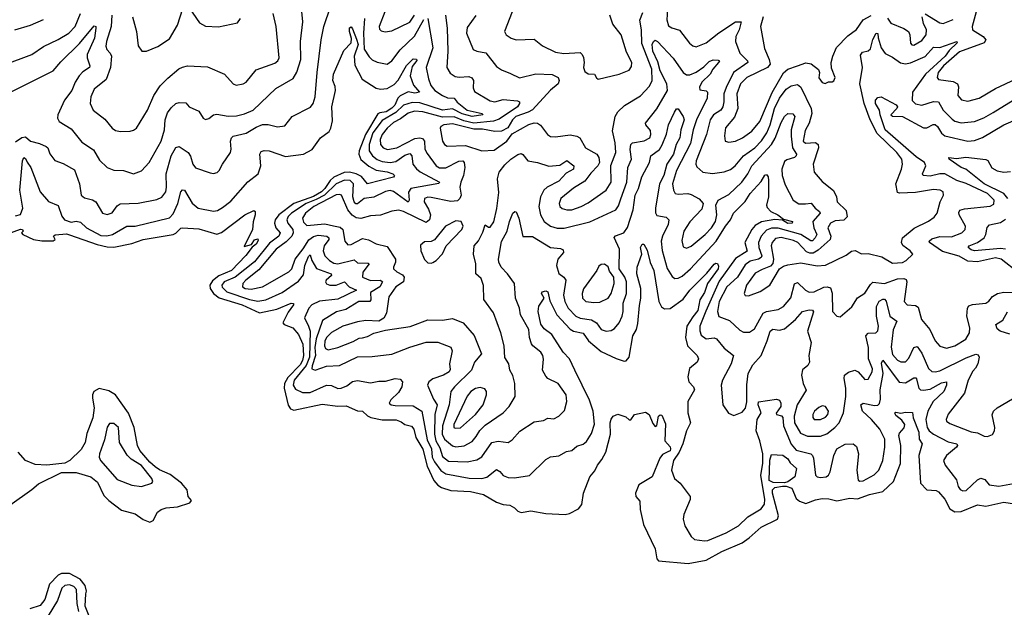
# Model space of a CAD drawing. Extents: x 1443846 to 1577407, y 839182 to 927291.
# Tile 84 of 256: x 1496430 to 1502448, y 857897 to 861487. Entities that reach past the tile are written whole.
import ezdxf

# ---------------------------------------------------------------- set-up
doc = ezdxf.new("R2010")
doc.units = 0

msp = doc.modelspace()

# ---------------------------------------------------------------- linework, layer by layer
at = {"layer": '0CON20XD'}
for points in [[(1500391.7, 861585), (1500385.5, 861485.5), (1500395, 861450.5), (1500415, 861437.3), (1500462.9, 861422.9), (1500524.6, 861344.6), (1500545, 861327.8), (1500565, 861320.5), (1500625, 861345.5), (1500703.1, 861406.9), (1500805, 861473.6), (1500840, 861475), (1500826.8, 861425), (1500807.5, 861385), (1500804.1, 861355), (1500831.8, 861281.8), (1500877.8, 861235), (1500880.6, 861225), (1500793.1, 861165), (1500747.5, 861072.5), (1500733.3, 861035), (1500733.5, 860985), (1500726.7, 860955), (1500715, 860933.9), (1500671.6, 860905), (1500649.8, 860875), (1500628.6, 860785), (1500565.3, 860625), (1500563.1, 860605), (1500568.7, 860588.7), (1500605, 860556.4), (1500665, 860547.9), (1500735, 860557.5), (1500775, 860572.7), (1500804, 860595), (1500854.1, 860655), (1500922.6, 860705), (1500965, 860747.9), (1500997.2, 860795), (1501017.3, 860845), (1501044.5, 860945), (1501075, 861007.1), (1501115, 861063.1), (1501145, 861084), (1501185, 861090.9), (1501205, 861075.6), (1501266.7, 860945), (1501271.1, 860915), (1501255.2, 860854.8), (1501230.2, 860809.8), (1501219.7, 860745), (1501232.8, 860732.8), (1501295, 860736.9), (1501310, 860725), (1501313.1, 860705), (1501278.9, 860605), (1501286.9, 860555), (1501335, 860498.1), (1501403.6, 860443.6), (1501422.7, 860405), (1501427.1, 860375), (1501482, 860322), (1501487, 860283), (1501467.5, 860262.5), (1501415, 860258.5), (1501385, 860244.6), (1501369.5, 860215), (1501388.3, 860165), (1501384.1, 860145), (1501311, 860079), (1501279, 860061), (1501259.9, 860059.9), (1501238.7, 860068.7), (1501186.2, 860125), (1501158.9, 860138.9), (1501085, 860157), (1501050.2, 860149.8), (1501028.8, 860125), (1501023.4, 860105), (1501037.5, 860025), (1501033.2, 859996.8), (1501018.9, 859981.1), (1500968.9, 859961.1)], [(1496335, 861211.8), (1496505, 861274.6), (1496575.9, 861324.1), (1496665, 861365.4), (1496731.1, 861405), (1496768, 861445), (1496801.8, 861525)], [(1496381.6, 861048.4), (1496635, 861175.4), (1496680.8, 861229.2), (1496795, 861342.4), (1496885, 861450.6), (1496895, 861445.7), (1496895.8, 861435), (1496886.6, 861375), (1496842.1, 861275), (1496842, 861255), (1496858.7, 861205), (1496856.2, 861195), (1496815, 861168.9), (1496793.7, 861145), (1496769, 861105), (1496748.9, 861055), (1496703.4, 860995), (1496662.7, 860905), (1496661.8, 860885), (1496671.4, 860865), (1496745, 860820.6), (1496808.8, 860738.8), (1496881.3, 860691.3), (1496918.6, 860628.6), (1496965, 860584.3), (1497005, 860568.1), (1497065, 860565.8), (1497125, 860546.2), (1497175, 860564), (1497221.8, 860615), (1497295, 860744.3), (1497315.2, 860815), (1497318.5, 860875), (1497332.4, 860917.6), (1497355, 860949.2), (1497385, 860974.6), (1497405, 860981.2), (1497445, 860980), (1497466.2, 860955), (1497525, 860927.5), (1497551.2, 860885), (1497565, 860878), (1497585, 860884.2), (1497613.7, 860906.3), (1497635, 860910.9), (1497705, 860897.8), (1497755, 860900), (1497805, 860912.4), (1497856.3, 860933.7), (1497995, 861066.8), (1498101.7, 861128.3), (1498124.3, 861165.7), (1498148.4, 861245), (1498146.6, 861353.4), (1498160, 861475), (1498155, 861537.5)], [(1496405, 860740.8), (1496443, 860767), (1496465, 860772.4), (1496495, 860744.3), (1496550.6, 860730.6), (1496592.6, 860712.6), (1496600.9, 860705), (1496615, 860667.1), (1496645, 860627.5), (1496695, 860608.5), (1496765, 860570), (1496794.6, 860485), (1496804.7, 860414.7), (1496825, 860399.6), (1496875, 860387.1), (1496894.4, 860375), (1496936.2, 860305), (1496965, 860297.8), (1496995, 860306.9), (1497025, 860350.6), (1497045, 860362.9), (1497155, 860366.1), (1497267.8, 860387.8), (1497297.9, 860402.1), (1497322.5, 860435), (1497327.7, 860465), (1497324.2, 860545), (1497355.4, 860655), (1497385, 860705.8), (1497405, 860712.5), (1497459.2, 860675), (1497473.6, 860653.6), (1497487.8, 860605), (1497505, 860583.1), (1497595, 860550.6), (1497615, 860547.5), (1497636.8, 860553.2), (1497650, 860565), (1497669.2, 860605), (1497717.8, 860675), (1497722.8, 860697.2), (1497719.2, 860745), (1497725.3, 860764.7), (1497735.7, 860775), (1497815, 860794.7), (1497875, 860830.9), (1497915, 860846), (1497947.7, 860847.7), (1498005, 860831.9), (1498050.9, 860839.1), (1498095, 860895.7), (1498208, 860952), (1498223.1, 860975), (1498236.2, 861015), (1498248.4, 861165), (1498271.6, 861365), (1498289.6, 861445), (1498328.8, 861565)], [(1496993.9, 861515), (1496988.4, 861445), (1496959.8, 861355), (1496956, 861326), (1496961.9, 861305), (1496983.5, 861283.5), (1496990.6, 861265), (1496985.6, 861194.4), (1496957.7, 861122.3), (1496885, 861062.5), (1496865.5, 861015), (1496860, 860975), (1496878.6, 860935), (1496950.2, 860880.2), (1496994.3, 860825), (1497015, 860811.1), (1497045.5, 860804.5), (1497105, 860806.9), (1497125, 860811.4), (1497144, 860825), (1497210.4, 860935), (1497248.8, 861025), (1497287.7, 861082.3), (1497335, 861130.6), (1497403.2, 861186.8), (1497425, 861198.1), (1497455, 861204.4), (1497578.3, 861198.3), (1497682, 861155), (1497734.5, 861094.5), (1497752.3, 861087.7), (1497795, 861094.4), (1497815, 861105.6), (1497875, 861180.6), (1497989.1, 861220.9), (1498006.9, 861235), (1498015.4, 861254.6), (1497997.5, 861445), (1497978.2, 861525)], [(1497120, 861505), (1497143.3, 861415), (1497155, 861327.5), (1497175.9, 861295.9), (1497205, 861295.8), (1497275, 861324.4), (1497345, 861370.6), (1497395.3, 861454.7), (1497426.2, 861555)], [(1497465, 861560), (1497528.2, 861468.2), (1497565, 861448.1), (1497645.5, 861444.5), (1497761.2, 861468.8), (1497778.6, 861495)], [(1498661.8, 861535), (1498627.3, 861445), (1498630, 861430), (1498639.8, 861419.8), (1498663.8, 861413.8), (1498705, 861419.6), (1498815, 861472.6), (1498843.4, 861515)], [(1499218.1, 861511.9), (1499165, 861439.2), (1499160.8, 861405), (1499201.4, 861305), (1499224, 861294), (1499278.6, 861285), (1499345, 861201.9), (1499375, 861181.9), (1499429.2, 861159.2), (1499485, 861132.9), (1499585, 861156.7), (1499685, 861152.3), (1499720.9, 861135), (1499726.9, 861115), (1499720.8, 861095), (1499675, 861057.3), (1499563.7, 860936.3), (1499538.4, 860921.6), (1499462.8, 860895), (1499441.4, 860875), (1499413, 860827), (1499375, 860806.5), (1499335, 860804.2), (1499257.9, 860817.9), (1499205, 860818.9), (1499075, 860850.4), (1499021.9, 860845), (1499004.8, 860835.2), (1499000.3, 860825), (1499013.5, 860745), (1499025.7, 860725.7), (1499043.7, 860713.7), (1499155, 860719.5), (1499255, 860686.8), (1499330.6, 860689.4), (1499407.1, 860745), (1499440.4, 860789.6), (1499542.7, 860847.3), (1499575, 860857.1), (1499595, 860854.5), (1499612.7, 860842.7), (1499655, 860786.7), (1499675, 860774.2), (1499705, 860770.6), (1499795, 860784), (1499835, 860776.6), (1499854.5, 860765), (1499887.3, 860705), (1499956.7, 860665), (1499969.2, 860645), (1499972.9, 860615), (1499964.6, 860595), (1499920.1, 860549.9), (1499885, 860501.1), (1499815, 860458.4), (1499737.7, 860395), (1499726.4, 860365), (1499731.9, 860345), (1499745, 860333.6), (1499774.7, 860324.7), (1499805, 860325.9), (1499862.2, 860345), (1499905, 860368), (1500014.5, 860445), (1500045.8, 860495), (1500043.8, 860596.2), (1500072.8, 860675), (1500068.6, 860735), (1500052.7, 860807.3), (1500068.6, 860895), (1500086.7, 860923.3), (1500126.5, 860963.5), (1500225, 861022.2), (1500279.7, 861080.3), (1500295.2, 861114.8), (1500292.9, 861185), (1500232.8, 861342.8), (1500230.5, 861425), (1500220.9, 861485), (1500238.6, 861531.4)], [(1499032.4, 861515), (1499043.3, 861435), (1499046.9, 861295), (1499040.4, 861195), (1499060.5, 861160.5), (1499091.1, 861141.1), (1499116, 861136), (1499175, 861139.6), (1499192.8, 861132.8), (1499204.6, 861115), (1499201.4, 861071.4), (1499208.8, 861048.8), (1499305, 860991.2), (1499335, 860984.7), (1499385, 861000), (1499472.4, 860992.4), (1499484.4, 860985), (1499485.4, 860975), (1499473.1, 860955), (1499359.9, 860879.9)], [(1499440.6, 861535), (1499392.9, 861415), (1499402.5, 861395), (1499433.7, 861373.7), (1499465, 861364.4), (1499575, 861367.8), (1499625, 861327.8), (1499705, 861288.1), (1499755, 861280.4), (1499855, 861286.7), (1499867.8, 861275), (1499875.3, 861255.3), (1499880.9, 861225), (1499875.6, 861195), (1499885, 861170.8), (1499905, 861156.9), (1499943.3, 861155), (1499955, 861131.2), (1499965, 861124.3), (1500095, 861154), (1500155, 861178.6), (1500169.1, 861200.9), (1500172.2, 861225), (1500139.3, 861289.3), (1500105.4, 861395), (1500055, 861459.4), (1500037.9, 861515)], [(1500974.3, 861505), (1500958.2, 861445), (1500982.2, 861312.2), (1501011.8, 861245), (1501016.2, 861215), (1501000.4, 861195), (1500873.4, 861135), (1500834.9, 861095.1), (1500813.3, 861035), (1500820.3, 860945), (1500798.3, 860891.7), (1500744.1, 860825.9), (1500737.8, 860777.8), (1500742.5, 860745), (1500765, 860738.1), (1500805, 860744.6), (1500846.9, 860765), (1500905, 860806.9), (1500953.9, 860866.1), (1501028.5, 861041.5), (1501097.5, 861162.5), (1501124.4, 861185.6), (1501184.7, 861205.3), (1501235, 861223.8), (1501268, 861218), (1501312.2, 861182.2), (1501319.2, 861165), (1501315, 861132.5), (1501335, 861103.3), (1501353, 861097), (1501373, 861107), (1501395, 861107.5), (1501406, 861114), (1501413.3, 861135), (1501390.9, 861190.9), (1501390.6, 861225), (1501399.6, 861265), (1501422.4, 861317.6), (1501491.7, 861388.3), (1501545, 861427.5), (1501585, 861486), (1501635, 861512.2)], [(1501965, 861522.5), (1502055, 861467.1), (1502075, 861463.8), (1502135, 861488.5)], [(1502276.7, 861535), (1502251.6, 861445), (1502253.2, 861425), (1502318.5, 861385), (1502336.2, 861365), (1502324.4, 861345), (1502175, 861290.3), (1502077.4, 861205), (1502044.8, 861165), (1502038.2, 861135), (1502045, 861122.1), (1502135, 861110.5), (1502162.5, 861095), (1502167.3, 861077.3), (1502163.9, 861025), (1502186.6, 860996.6), (1502225, 860990.4), (1502295, 861008.7), (1502395, 861067.5), (1502520.8, 861125)], [(1496401.2, 861425), (1496495, 861453.5), (1496575, 861487.7)], [(1498924.2, 861495), (1498954.4, 861314.4), (1498914.8, 861194.8), (1498928.2, 861125), (1498943.1, 861085), (1498966.4, 861055), (1499015, 861024.2), (1499045, 861010.8), (1499085, 861007.1), (1499103.9, 860983.9), (1499165, 860934.1), (1499255.7, 860915), (1499261.5, 860905), (1499195, 860895.7), (1499135, 860911.9), (1499075, 860941.7), (1499015, 860935.4), (1498875, 860978.8), (1498828.9, 860981.1), (1498775.8, 860964.2), (1498728.9, 860921.1), (1498645, 860870.4), (1498588.2, 860795), (1498565.1, 860725), (1498565.5, 860685.5), (1498585.4, 860655.4), (1498615, 860632.3), (1498645, 860621.4), (1498694.8, 860615.2), (1498728.9, 860621.1), (1498785, 860659.5), (1498815, 860670), (1498826.1, 860656.1), (1498833.8, 860605), (1498855, 860575.9), (1498878, 860558), (1498995.6, 860495), (1498992.7, 860487.3), (1498820.4, 860455), (1498806.3, 860433.7), (1498810.5, 860385), (1498805, 860372.7), (1498715, 860437.7), (1498695, 860443.7), (1498665, 860437.1), (1498595, 860403.4), (1498535, 860394.7), (1498495, 860362.2), (1498485, 860362.5), (1498473.7, 860373.7), (1498466.7, 860405), (1498471.2, 860485), (1498450.5, 860505), (1498415, 860506.8), (1498365, 860484.2), (1498293.9, 860416.1), (1498242.3, 860387.7), (1498180.5, 860365), (1498090.4, 860305), (1498071.1, 860285), (1498062, 860265), (1498067.9, 860245), (1498099.6, 860205), (1498100.6, 860185), (1498092.5, 860165), (1498059.1, 860130.9), (1497997.8, 860085), (1497890.7, 859959.3), (1497812, 859895), (1497794.6, 859875), (1497790.9, 859855), (1497808, 859845), (1497845, 859840), (1497915, 859854.2), (1498075, 859946.1), (1498092.8, 859965), (1498114, 860025), (1498161.9, 860088.1), (1498197.4, 860142.6), (1498225, 860163.1), (1498255, 860171.3), (1498306.5, 860165), (1498319.1, 860155), (1498319.8, 860145), (1498290.4, 860105), (1498285.3, 860075), (1498295.9, 860045), (1498323.3, 860015), (1498350.4, 860000.4), (1498375, 859995.8), (1498475, 860019.1), (1498495, 860002.2), (1498559.7, 859999.7), (1498565.4, 859995), (1498527.7, 859945), (1498525.4, 859915), (1498575, 859894.2), (1498635, 859896), (1498647.8, 859885), (1498630.6, 859855), (1498575, 859820.9), (1498576.8, 859775), (1498569.1, 859765), (1498503.6, 859766.4), (1498422.8, 859717.2), (1498367.1, 859702.9), (1498281.6, 859648.4), (1498242.3, 859537.7), (1498233.6, 859485), (1498237.5, 859435), (1498217.8, 859372.2), (1498215, 859353.1), (1498235, 859345.3), (1498305, 859369.6), (1498385, 859375.3), (1498495, 859426.9), (1498585, 859429.3), (1498705, 859443.2), (1498815, 859486.4), (1498915, 859516.8), (1498985, 859516.1), (1499065, 859485.8), (1499072.9, 859465), (1499057.5, 859385), (1499060.9, 859349.1), (1499055.4, 859335), (1499021.1, 859315), (1498955, 859293.4), (1498931.5, 859275), (1498922.2, 859255), (1498958.3, 859168.3), (1498981.3, 859135), (1498966.5, 859075), (1498964.4, 858955), (1498973.2, 858915), (1498998.6, 858871.4), (1499015, 858819.3), (1499050.3, 858790.3), (1499165, 858786.2), (1499225, 858799.1), (1499255, 858817.1), (1499316.7, 858903.3), (1499355, 858912.2), (1499415.5, 858904.5), (1499439.2, 858920.8), (1499486.9, 858973.1), (1499575, 859030.6), (1499631.7, 859038.3), (1499657.5, 859052.5), (1499695, 859048.6), (1499725.4, 859064.6), (1499759.7, 859100.3), (1499774.3, 859155), (1499769.4, 859195), (1499721.2, 859265), (1499658, 859295), (1499645, 859310), (1499626.4, 859346.4), (1499632.3, 859412.3), (1499627.8, 859435), (1499615, 859455.7), (1499565.6, 859495), (1499557.7, 859507.7), (1499545.4, 859545), (1499542.4, 859595), (1499490, 859685), (1499484.7, 859725), (1499460.9, 859785), (1499455.3, 859875), (1499412.4, 859935), (1499372.5, 859975), (1499357.9, 860005), (1499355.7, 860025), (1499375, 860131.4), (1499409.5, 860195), (1499424.2, 860255), (1499444.4, 860305), (1499456.1, 860316.1), (1499465, 860313.3), (1499481.5, 860275), (1499505, 860163.3), (1499565, 860163.5), (1499674.3, 860095), (1499735, 860088.5), (1499751.5, 860081.5), (1499753.1, 860065), (1499719.4, 860025), (1499710, 859985), (1499725, 859936.2), (1499755, 859914.5), (1499768.9, 859895), (1499753.1, 859805), (1499762.7, 859765), (1499783.2, 859725), (1499829.2, 859675), (1499855, 859663.1), (1499925, 859654.3), (1499954.6, 859635), (1499985, 859593.5), (1500015, 859583.6), (1500045, 859587.8), (1500065, 859601.1), (1500093.1, 859635), (1500111.6, 859675), (1500118.8, 859705), (1500117.7, 859755), (1500139.2, 859815), (1500138.3, 859885), (1500129.4, 859915), (1500093.8, 859965), (1500096.7, 860085), (1500063.8, 860156.2), (1500072.5, 860167.5), (1500122.5, 860185), (1500145, 860217.8), (1500179, 860325), (1500191, 860415), (1500211.6, 860455), (1500233, 860527), (1500280, 860615), (1500287.7, 860655), (1500339.6, 860695), (1500357.8, 860722.2), (1500382.6, 860787.4), (1500395, 860844.2), (1500431.4, 860921.4), (1500445, 860942.5), (1500455, 860942), (1500486.2, 860895), (1500491.5, 860875), (1500470, 860815), (1500464.1, 860765), (1500442.4, 860725), (1500426.7, 860665), (1500386.2, 860605), (1500367.6, 860535), (1500339.7, 860485), (1500315.2, 860335), (1500316.4, 860306.4), (1500325, 860290.5), (1500380.9, 860280.9), (1500397.9, 860265), (1500393.3, 860235), (1500358.4, 860165), (1500351.1, 860135), (1500356.4, 860076.4), (1500386.9, 859966.9), (1500418.8, 859918.8), (1500435, 859905.6), (1500455, 859908.2), (1500479, 859921), (1500530.4, 859965), (1500686, 860135), (1500744.7, 860225.3), (1500774.8, 860265), (1500793.9, 860306.1), (1500865, 860376.7), (1500894.2, 860425), (1500961.1, 860498.9), (1500985, 860538), (1500995, 860542), (1501005, 860526.2), (1501006.7, 860505), (1501005.8, 860405), (1500994.7, 860355), (1500999.2, 860339.2), (1501021.5, 860315), (1501064.5, 860295), (1501099.1, 860269.1), (1501152.5, 860255), (1501152, 860245), (1501125, 860242.9), (1501091.8, 860261.8), (1501045, 860266), (1500965, 860253.1), (1500925, 860230.2), (1500905, 860204.7), (1500862, 860125), (1500876.2, 860073.8), (1500805, 860029), (1500705, 859890.4), (1500622.8, 859707.2), (1500586.5, 859615), (1500586.6, 859586.6), (1500595, 859560), (1500625, 859538.4), (1500675, 859542.5), (1500688.1, 859538.1), (1500735, 859480.6), (1500793.8, 859435), (1500779.2, 859385), (1500724.7, 859285.3), (1500717.5, 859255), (1500728.6, 859135), (1500763, 859083), (1500795, 859069.2), (1500845, 859088.5), (1500865.9, 859114.1), (1500875, 859152.5), (1500874.2, 859255.8), (1500883.4, 859325), (1500911.5, 859378.5), (1500961.2, 859435), (1500999.6, 859525), (1501016.3, 859583.7), (1501034.3, 859595.7), (1501075, 859590.8), (1501105, 859599.4), (1501172.2, 859655), (1501215, 859704.6), (1501256.2, 859713.8), (1501275, 859712.9), (1501282.1, 859702.1), (1501245.9, 859585), (1501268.2, 859515), (1501252.6, 859435), (1501256.8, 859395), (1501246.4, 859373.6), (1501215, 859348.9), (1501209.2, 859315), (1501217.9, 859265), (1501236.2, 859223.8), (1501181.2, 859135), (1501163.9, 859065), (1501164.8, 859025), (1501202, 858962), (1501245, 858943), (1501325, 858943.3), (1501362.6, 858957.4), (1501412.2, 858995), (1501439.2, 859025), (1501465.9, 859085), (1501480.4, 859185), (1501479.8, 859235), (1501468.9, 859295), (1501472.2, 859315), (1501495, 859334), (1501535, 859346.2), (1501555.9, 859335.9), (1501595, 859289.4), (1501615, 859291.1), (1501640.5, 859335), (1501642.7, 859355), (1501635, 859375.4), (1501617.3, 859415), (1501617.7, 859485), (1501601.3, 859555), (1501615, 859571.5), (1501663.8, 859575), (1501675, 859585.6), (1501679.4, 859615), (1501667.7, 859675), (1501667.1, 859735), (1501682.3, 859767.7), (1501705, 859780), (1501715, 859779.5), (1501726.9, 859766.9), (1501748.4, 859675), (1501792.1, 859645), (1501767.9, 859592.1), (1501755.9, 859485.9), (1501765, 859440.8), (1501795, 859408), (1501815, 859397.3), (1501845, 859397.7), (1501865, 859419.5), (1501895, 859484.5), (1501915, 859490.6), (1501945, 859448.9), (1501985, 859356.9), (1502005, 859337.3), (1502025.4, 859335.4), (1502055, 859342.9), (1502215, 859421.9), (1502274.6, 859444.6), (1502289.1, 859439.1), (1502293.9, 859425), (1502286.9, 859385), (1502271.7, 859358.3)], [(1498537, 861495), (1498531.3, 861405), (1498536.4, 861306.4), (1498565, 861260.9), (1498585, 861242.1), (1498615, 861227.1), (1498675, 861215.5), (1498705, 861235.6), (1498755, 861302.7), (1498842.7, 861387.3), (1498900.8, 861489.2)], [(1501735, 861497.1), (1501755, 861466.9), (1501834.1, 861434.1), (1501862.9, 861415), (1501870.8, 861395), (1501875, 861343.8), (1501883.3, 861333.3), (1501895, 861331.5), (1501945, 861359.3), (1501970.5, 861395), (1501972.5, 861425), (1501954.2, 861464.2), (1501946.1, 861503.9)], [(1497670.5, 860339.5), (1497721.3, 860378.7), (1497824.2, 860495.8), (1497886.7, 860545), (1497903.1, 860595), (1497898, 860665), (1497905, 860681.2), (1497925, 860687.5), (1497955.6, 860685.6), (1498055, 860650.4), (1498165, 860666.2), (1498217.5, 860695), (1498268.5, 860765), (1498321.5, 860805), (1498332.2, 860825), (1498341.6, 860868.4), (1498338.8, 860955), (1498360.3, 861055), (1498358.8, 861078.8), (1498344.8, 861115), (1498347.3, 861155), (1498410.7, 861299.3), (1498455.6, 861345), (1498457.4, 861372.6), (1498444.8, 861415), (1498445, 861438), (1498455, 861444.4), (1498465, 861432.2), (1498488.6, 861368.6), (1498498, 861335), (1498475.2, 861265.2), (1498479.2, 861209.2), (1498524.1, 861124.1), (1498608.5, 861068.5), (1498635, 861063.4), (1498675, 861067.6), (1498719.2, 861090.8), (1498743, 861117), (1498795, 861207.3), (1498835, 861247.1), (1498855, 861245.6), (1498857.6, 861237.6), (1498829.6, 861200.4), (1498817.6, 861145), (1498837.8, 861087.8), (1498872.9, 861045), (1498845, 861038.1), (1498805, 861047.4), (1498755, 861021.9), (1498742, 861008), (1498722, 860965), (1498705, 860947.1), (1498670.8, 860925), (1498631.1, 860918.9), (1498618.9, 860911.1), (1498543.2, 860786.8), (1498503.9, 860685), (1498502.1, 860665), (1498515, 860632.5), (1498563, 860593), (1498607.9, 860567.9), (1498675, 860557.8), (1498710.8, 860545), (1498721.2, 860535), (1498714.3, 860525.7), (1498555, 860483.6), (1498519.3, 860529.3), (1498485.9, 860545.9), (1498445, 860554.9), (1498413.9, 860553.9), (1498351, 860525), (1498328.4, 860505), (1498296, 860455), (1498275, 860436.2), (1498225, 860406.8), (1498105, 860365.1), (1498014.4, 860295), (1497992, 860265), (1497987.1, 860245), (1497995, 860216.2), (1498021, 860185), (1498013.9, 860165), (1497957.3, 860122.7), (1497865, 860007.9), (1497746.7, 859913.3), (1497680.5, 859885), (1497666.1, 859865), (1497667.2, 859852.8), (1497695, 859824.8), (1497835, 859777.3), (1497885, 859766.6), (1497933.5, 859776.5), (1498035, 859820.5), (1498135, 859889.8), (1498165, 859928.5), (1498173, 859985), (1498195, 860041.1), (1498205, 860050.5), (1498215.2, 860015), (1498245, 859966.5), (1498333.5, 859935), (1498335.3, 859925), (1498303.1, 859895), (1498299.1, 859885), (1498304.2, 859874.2), (1498325.6, 859865.6), (1498365, 859864.4), (1498415.9, 859885.9), (1498443.4, 859855), (1498488.1, 859835), (1498375, 859780), (1498263.1, 859766.9), (1498216.5, 859745), (1498197.9, 859725), (1498171.4, 859665), (1498195.7, 859615), (1498204.5, 859585), (1498201, 859425), (1498180, 859375), (1498108.2, 859285), (1498102.3, 859255), (1498115, 859229.6), (1498159.1, 859209.1), (1498205, 859210), (1498305.9, 859254.1), (1498335, 859252.7), (1498375, 859233.1), (1498395, 859236), (1498429.3, 859250.7), (1498465, 859276.2), (1498495, 859282.3), (1498575, 859269.3), (1498625, 859279.5), (1498665, 859279.2), (1498725, 859295.7), (1498755, 859290), (1498770, 859275), (1498765, 859244.2), (1498745, 859209.5), (1498698.9, 859165), (1498689.2, 859145), (1498701.2, 859135), (1498725, 859130.8), (1498835, 859128.2), (1498887.5, 859095), (1498921.1, 858921.1), (1498947.2, 858865), (1498951.6, 858815), (1498965, 858785.3), (1499005, 858732.3), (1499035, 858711.7), (1499177.1, 858687.1), (1499255.3, 858684.7), (1499285, 858692.1), (1499345, 858738.6), (1499365, 858727.5), (1499385, 858702.5), (1499415, 858690.9), (1499455, 858687.8), (1499545, 858702.2), (1499645, 858801.1), (1499675, 858816.9), (1499725, 858822.2), (1499771.7, 858848.3), (1499805, 858854.4), (1499835, 858882.2), (1499875, 858893.1), (1499895, 858910.8), (1499925, 858958.6), (1499943.6, 859016.4), (1499935, 859096), (1499912.5, 859162.5), (1499823.9, 859345), (1499790.4, 859415), (1499751.2, 859455), (1499682.9, 859562.9), (1499635, 859599.4), (1499615, 859627.5), (1499598.5, 859705), (1499603.8, 859736.2), (1499635.5, 859785), (1499618.8, 859815), (1499623.8, 859825), (1499645, 859831.1), (1499658.5, 859825), (1499670.5, 859770.5), (1499713.4, 859683.4), (1499795, 859596.3), (1499815, 859585.2), (1499875, 859572.5), (1499907.4, 859525), (1499985, 859459.4), (1500075, 859416.5), (1500125, 859400), (1500136.9, 859403.1), (1500155.7, 859425), (1500177.1, 859555), (1500200, 859595), (1500207.9, 859632.1), (1500218.9, 859741.1), (1500226, 859786), (1500225.8, 859845), (1500202.9, 859935), (1500204.6, 859975), (1500233.1, 860055), (1500225, 860096.2), (1500235, 860116.7), (1500245, 860116.2), (1500265, 860079.2), (1500283.1, 860003.1), (1500305.3, 859955), (1500337.5, 859765), (1500352.3, 859732.3), (1500370.8, 859720.8), (1500405, 859723.4), (1500485, 859778.8), (1500525.8, 859835), (1500630.6, 859939.4), (1500675, 859994.2), (1500685, 860000), (1500695, 859997.5), (1500702.1, 859982.1), (1500699.2, 859965), (1500633.8, 859876.2), (1500615, 859821.2), (1500586.2, 859775), (1500575, 859710.3), (1500545, 859671.2), (1500508, 859615), (1500499.5, 859545), (1500512.5, 859495), (1500570, 859435), (1500579.4, 859415), (1500570.6, 859395), (1500524.7, 859355.3), (1500514.5, 859305), (1500519.4, 859275), (1500548.2, 859245), (1500554.6, 859225), (1500514.6, 859155), (1500513.6, 859085), (1500530.9, 859025), (1500505.4, 858974.6), (1500482.9, 858895), (1500461.1, 858845), (1500426.5, 858795), (1500413.1, 858735), (1500432.5, 858685), (1500467.5, 858655), (1500528, 858575), (1500527.1, 858555), (1500490, 858465), (1500484.5, 858435.5), (1500494.6, 858394.6), (1500535, 858330), (1500555, 858311.4), (1500615, 858303.8), (1500635, 858305.4), (1500684.7, 858325.3), (1500748.3, 858351.7), (1500823.1, 858395), (1500881, 858449), (1500962.1, 858497.9), (1500982, 858528), (1500983.5, 858555), (1500959.5, 858705), (1500971.4, 858775), (1500971.6, 858835), (1500953.7, 858915), (1500932.3, 858975), (1500937.8, 859045), (1500962.2, 859085), (1500943.7, 859135), (1500946.5, 859153.5), (1501055, 859168.1), (1501075, 859162), (1501082.7, 859145), (1501082.2, 859125), (1501052.9, 859082.9), (1501055.7, 859075), (1501086.9, 859066.9), (1501095, 859056.7), (1501098.7, 859005), (1501145, 858893.8), (1501175, 858858), (1501265, 858833.8), (1501276.2, 858825), (1501281.8, 858808.2), (1501295, 858703.8), (1501303.8, 858695), (1501325, 858690.4), (1501359.2, 858695), (1501373.5, 858705), (1501383.2, 858725), (1501405.9, 858824.1), (1501424.3, 858865), (1501475, 858892.9), (1501525, 858895.7), (1501545, 858880), (1501557.1, 858835), (1501547.2, 858735), (1501555, 858674.4), (1501565, 858667.9), (1501585, 858670.4), (1501652.6, 858707.4), (1501680.5, 858735), (1501706.1, 858795), (1501717.9, 858875), (1501718.2, 858925), (1501687.3, 858985), (1501636.9, 859045), (1501581.1, 859095), (1501571.1, 859135), (1501585.5, 859144.5), (1501655, 859129.2), (1501675, 859132.5), (1501685, 859141.5), (1501691.1, 859168.9), (1501688.7, 859225), (1501708.1, 859325), (1501697.9, 859387.9), (1501705, 859407.5), (1501805, 859272), (1501845, 859269.5), (1501895, 859300), (1501909.6, 859299.6), (1501925.8, 859235.8), (1501935.3, 859225.3), (1501955, 859223), (1501995, 859230.8), (1502065, 859269.5), (1502095.3, 859275.3), (1502095.7, 859255), (1502079.4, 859215), (1502014.3, 859155), (1501980, 859095), (1501969.3, 859045), (1501975.8, 858995), (1501988.9, 858975), (1502015.5, 858955), (1502105, 858908.4), (1502158.9, 858895), (1502162.1, 858885), (1502155.4, 858875), (1502095.7, 858825), (1502076, 858795), (1502085.8, 858765), (1502155.4, 858675.4), (1502165.6, 858635), (1502177.6, 858617.6), (1502195, 858608.5), (1502215, 858611.2), (1502285, 858675.6), (1502305, 858685.7), (1502328.3, 858678.3), (1502356.4, 858646.4), (1502415, 858636.9), (1502505, 858652.9)], [(1500968.9, 859961.1), (1500925, 859938.2), (1500873.1, 859865), (1500858, 859815), (1500865, 859802), (1500885, 859799.2), (1500955, 859826.9), (1501015, 859864.4), (1501074.4, 859965.6), (1501098.3, 859981.7), (1501125, 859990), (1501205, 860001.5), (1501305, 859983.6), (1501355, 859988.2), (1501481, 860049), (1501515, 860072.2), (1501536.4, 860076.4), (1501575, 860056), (1501615, 860058.9), (1501699.4, 860039.4), (1501765, 860000), (1501826.2, 860003.8), (1501848.1, 860015), (1501888.8, 860055), (1501872.5, 860075), (1501827.4, 860107.4), (1501820.4, 860125), (1501825.5, 860155), (1501896.7, 860213.3), (1501985, 860255.4), (1502019.5, 860280.5), (1502037.3, 860305), (1502055.9, 860374.1), (1502077.1, 860415), (1502074.3, 860435), (1502056.3, 860446.3), (1502015, 860449.8), (1501905, 860431.3), (1501807.2, 860427.2), (1501795, 860431.4), (1501785.3, 860485), (1501820.4, 860575), (1501825.3, 860605), (1501821.8, 860635), (1501791.3, 860675), (1501671.1, 860791.1), (1501627.7, 860875), (1501592.3, 860975), (1501565.8, 861095), (1501581.2, 861195), (1501569.7, 861270.3), (1501582.1, 861287.9), (1501615, 861296.9), (1501629.8, 861310.2), (1501644.2, 861365.8), (1501665, 861404.3), (1501675, 861403.8), (1501677.4, 861377.4), (1501695, 861314.5), (1501720.3, 861280.3), (1501765, 861258.9), (1501814.5, 861224.5), (1501845, 861217.9), (1501875, 861223.9), (1501965, 861262.1), (1502015, 861319.6), (1502055, 861317.1), (1502158.8, 861355), (1502159.5, 861345), (1502110.6, 861299.4), (1502086, 861265), (1501967.1, 861155), (1501886.2, 861045), (1501885, 860993.1), (1501905, 860974), (1501944.6, 860965.4), (1502015, 860987.3), (1502045, 860986.4), (1502075.4, 860935), (1502129, 860879), (1502145, 860867.8), (1502185, 860857.1), (1502265, 860865.9), (1502322.2, 860887.8), (1502380.3, 860919.7), (1502555, 861028.9)], [(1499359.9, 860879.9), (1499325, 860867.5), (1499205, 860855.1), (1499145, 860869.2), (1499085, 860893.2), (1499015, 860892.7), (1498895, 860924.9), (1498842.6, 860927.4), (1498805, 860915.5), (1498758.4, 860881.6), (1498715, 860859.4), (1498675.6, 860825), (1498645.2, 860785), (1498633.8, 860755), (1498635.3, 860725), (1498650.9, 860705), (1498677.5, 860695), (1498735, 860704.8), (1498845, 860762.3), (1498875, 860766.3), (1498891.1, 860761.1), (1498903.3, 860745), (1498906.6, 860696.6), (1498919.6, 860669.6), (1498975.3, 860595.3), (1498995, 860581.8), (1499035, 860582.2), (1499115, 860623.9), (1499137.5, 860625), (1499147.1, 860615), (1499150.9, 860585), (1499143.5, 860535), (1499125.3, 860494.7), (1499120.4, 860465), (1499128.7, 860415), (1499120.4, 860395), (1499105, 860380.3), (1499065, 860376.7), (1498945, 860401.3), (1498925, 860402.3), (1498904.4, 860395), (1498902.3, 860375), (1498929.3, 860329.3), (1498940, 860295), (1498935, 860264.6), (1498915, 860247.3), (1498775, 860315.6), (1498747.4, 860322.6), (1498705, 860316.6), (1498635, 860293.8), (1498575, 860288.9), (1498515, 860273.1), (1498487.4, 860277.4), (1498462.9, 860292.9), (1498436, 860326), (1498395.9, 860415), (1498385, 860419.8), (1498365, 860416.5), (1498228.1, 860345), (1498176.7, 860305), (1498158.8, 860275), (1498165, 860249.5), (1498185, 860230.6), (1498295, 860239.6), (1498348.3, 860228.3), (1498388.7, 860218.7), (1498405.5, 860205.5), (1498417.7, 860135), (1498435, 860112.2), (1498455, 860113.9), (1498525, 860149.7), (1498561.3, 860141.3), (1498608.2, 860118.2), (1498675, 860102.5), (1498726.9, 860025), (1498727.7, 860005), (1498713.8, 859975), (1498715.5, 859965), (1498735, 859946.2), (1498768.8, 859928.8), (1498780, 859915), (1498775.4, 859885), (1498729.2, 859855), (1498686.9, 859793.1), (1498672.3, 859695), (1498655, 859663.1), (1498625, 859644.4), (1498545, 859649.6), (1498495, 859641.2), (1498405, 859614.2), (1498335, 859575.9), (1498306.2, 859545), (1498295, 859522.5), (1498292.1, 859495), (1498298.7, 859478.7), (1498315, 859470.4), (1498375, 859483.7), (1498469.2, 859520.8), (1498505, 859541.2), (1498525, 859544.5), (1498555, 859551.2), (1498595, 859572.5), (1498665, 859589.4), (1498816.5, 859613.5), (1498925, 859653.2), (1499015, 859651.8), (1499075, 859660.9), (1499140, 859635), (1499208, 859558), (1499253.1, 859445), (1499210, 859395), (1499191.2, 859345), (1499086.7, 859245), (1499065.9, 859215), (1499054.1, 859135), (1499014.1, 859005.9), (1499011.2, 858955), (1499025.7, 858925), (1499075, 858884.1), (1499096.7, 858876.7), (1499147.2, 858882.8), (1499195, 858911.1), (1499220.5, 858940.5), (1499243.4, 858976.6), (1499275, 859009.7), (1499385, 859084.4), (1499421.8, 859125), (1499457.8, 859185), (1499457.1, 859265), (1499443.7, 859313.7), (1499425.6, 859345), (1499419.4, 859385), (1499394.3, 859424.3), (1499391.9, 859495), (1499371.2, 859575), (1499325, 859696), (1499267, 859777), (1499265, 859862.5), (1499250.8, 859905), (1499218.9, 859935), (1499218.6, 859995), (1499203.5, 860055), (1499207.3, 860105), (1499235, 860135.6), (1499261.4, 860188.6), (1499275, 860233.8), (1499295, 860219.2), (1499305, 860220), (1499327.4, 860252.6), (1499346.8, 860333.2), (1499359.2, 860430.8), (1499351.4, 860515), (1499360.3, 860555), (1499395, 860600.4), (1499432.9, 860635), (1499475, 860664.6), (1499495, 860668.9), (1499505, 860664.3), (1499535.4, 860625.4), (1499595, 860615.4), (1499665, 860592.8), (1499730.9, 860599.1), (1499775, 860626.7), (1499816.7, 860595), (1499815, 860573.3), (1499770.3, 860549.7), (1499725, 860500), (1499653.4, 860465), (1499634.2, 860445), (1499612.2, 860405), (1499603.5, 860345), (1499612.4, 860295), (1499635.2, 860255.2), (1499675, 860225.3), (1499715, 860213.5), (1499756.9, 860213.1), (1499915, 860251.8), (1500074.3, 860325), (1500090.4, 860349.6), (1500105, 860392.9), (1500141.1, 860495), (1500147.4, 860585), (1500170, 860635), (1500161.6, 860695), (1500164.7, 860725), (1500175.2, 860734.8), (1500246.1, 860746.1), (1500282, 860765), (1500288.6, 860785), (1500285, 860811.2), (1500256.8, 860845), (1500255.3, 860855), (1500325, 860942.2), (1500389.4, 861055), (1500386.4, 861095), (1500344.1, 861174.1), (1500330.6, 861230.6), (1500299.4, 861295), (1500296.3, 861335), (1500303.7, 861355), (1500315, 861362.3), (1500329.3, 861355), (1500425, 861253.1), (1500484.8, 861164.8), (1500505, 861151.1), (1500525, 861149.7), (1500565, 861167.4), (1500610.7, 861199.3), (1500645, 861232.4), (1500668.6, 861241.4), (1500699.8, 861239.8), (1500707.1, 861235), (1500702.2, 861225), (1500667.3, 861185), (1500650.6, 861155), (1500600, 861105), (1500584.6, 861074.6), (1500588.1, 861058.1), (1500625, 861053.5), (1500634.4, 861045), (1500632.9, 861007.1), (1500567.5, 860875), (1500545.7, 860815), (1500529.6, 860730.4), (1500444.1, 860565.9), (1500420.5, 860485), (1500426, 860446), (1500436.2, 860426.2), (1500455, 860420.4), (1500514.7, 860424.7), (1500535, 860419.6), (1500583.5, 860393.5), (1500606.5, 860365), (1500599.4, 860330.6), (1500526.9, 860253.1), (1500489.6, 860195), (1500477.4, 860137.4), (1500485, 860100), (1500505, 860091.8), (1500535, 860103.1), (1500619.1, 860175), (1500658.9, 860215), (1500683, 860255), (1500691.2, 860295), (1500685.5, 860355), (1500698.9, 860385), (1500765, 860419.1), (1500843.3, 860495), (1500880.3, 860545), (1500904.3, 860595), (1501025, 860725.3), (1501047.6, 860762.4), (1501085, 860858.8), (1501105, 860895.6), (1501125, 860914.4), (1501155, 860911.1), (1501168.5, 860895), (1501145.9, 860815), (1501144.8, 860775), (1501154, 860704), (1501177.1, 860665), (1501176.9, 860655), (1501165.4, 860644.6), (1501118.4, 860631.6), (1501105, 860620.4), (1501088.1, 860575), (1501089.5, 860535), (1501108.8, 860478.8), (1501157.8, 860385), (1501191.4, 860361.4), (1501232.3, 860362.3), (1501266.6, 860366.6), (1501291.6, 860335), (1501318.9, 860315), (1501322.2, 860305), (1501278.4, 860255), (1501284.4, 860215), (1501302.1, 860175), (1501292.3, 860155), (1501275, 860136.9), (1501265, 860135.3), (1501204.9, 860174.9), (1501065, 860214.1), (1501025.6, 860214.4), (1500995, 860201.3), (1500961.1, 860165), (1500945.6, 860125), (1500947.8, 860095), (1500965.2, 860045), (1500962.5, 860035), (1500946, 860024), (1500895, 860011.4), (1500865, 859990), (1500817.6, 859915), (1500751.5, 859855), (1500704.9, 859765.1), (1500694.3, 859704.3), (1500703.6, 859673.6), (1500768.9, 859648.9), (1500831.2, 859591.2), (1500855, 859579.1), (1500891.7, 859578.3), (1500921.2, 859598.8), (1500975.2, 859694.8), (1500995, 859705.3), (1501065, 859716), (1501099.1, 859735), (1501142.7, 859787.3), (1501165, 859874.4), (1501185, 859881.3), (1501232.9, 859835), (1501255, 859823.4), (1501285, 859824.1), (1501345, 859854), (1501365.9, 859855.9), (1501385, 859848.9), (1501395.8, 859815.8), (1501398.9, 859705), (1501425, 859676.2), (1501445, 859671.2), (1501516.4, 859733.6), (1501551.4, 859788.6), (1501595, 859816.2), (1501630, 859870), (1501645, 859882.9), (1501715, 859875.8), (1501795, 859903.3), (1501835, 859905.8), (1501849.2, 859899.2), (1501853.3, 859885), (1501835.7, 859765), (1501855, 859744.5), (1501905, 859740.7), (1501921.7, 859731.7), (1501941.1, 859655), (1501993.6, 859595), (1502025.2, 859525.2), (1502053.4, 859493.4), (1502095, 859481.1), (1502145, 859495.3), (1502212.5, 859535), (1502235.3, 859574.7), (1502237.5, 859605), (1502219.7, 859675), (1502223.3, 859725), (1502231.5, 859738.5), (1502252.8, 859747.2), (1502335, 859754.6), (1502352.8, 859767.2), (1502375, 859796), (1502406.2, 859813.8), (1502445, 859821.6), (1502519.1, 859820.9)], [(1502532.1, 859942.1), (1502429.6, 860025), (1502395, 860031.5), (1502285, 860007.4), (1502225, 860011.8), (1502172.2, 860042.2), (1502071, 860071), (1501991.5, 860125), (1501988.1, 860135), (1502005, 860148), (1502055, 860162.9), (1502125, 860160.4), (1502188.5, 860185), (1502207.9, 860205), (1502210, 860225), (1502172.7, 860295), (1502170.8, 860309.2), (1502177.3, 860322.7), (1502205, 860331.6), (1502362, 860348), (1502385, 860360), (1502387.1, 860385), (1502345, 860425.5), (1502215, 860485.9), (1502157.3, 860505), (1502085, 860545.3), (1502055, 860546.5), (1501995, 860530.9), (1501952.9, 860535), (1501948.5, 860545), (1501968.1, 860595), (1501960.9, 860615), (1501910.3, 860650.3), (1501719.4, 860815), (1501688.8, 860905), (1501685.1, 860935), (1501661.4, 860975), (1501661.3, 860995), (1501675, 861012.5), (1501695, 861016.9), (1501787.5, 860967.5), (1501794.4, 860955), (1501790.4, 860945), (1501754.2, 860905), (1501765, 860896.9), (1501825.6, 860895.6), (1501955, 860827.5), (1501975, 860826.8), (1502012.8, 860847.2), (1502025, 860846.7), (1502040.8, 860835), (1502064.8, 860794.8), (1502085, 860778.1), (1502225, 860745.8), (1502265, 860748.2), (1502315, 860766.5), (1502445, 860845.8), (1502535, 860883.8)], [(1496405, 860288.6), (1496435, 860297.1), (1496449.2, 860335), (1496431.1, 860445), (1496448, 860625), (1496455, 860644.4), (1496465, 860639.5), (1496476.4, 860616.4), (1496497.9, 860585), (1496554.8, 860434.8), (1496605.9, 860375.9), (1496665, 860352.5), (1496687.2, 860287.2), (1496702.9, 860265), (1496745, 860249.8), (1496775.7, 860255.7), (1496801, 860251), (1496838.4, 860215), (1496925, 860169), (1496963.3, 860166.7), (1496998.1, 860175), (1497085, 860225.9), (1497135, 860225.8), (1497345, 860276.6), (1497368.1, 860301.9), (1497395.7, 860365), (1497414.2, 860435), (1497425, 860447.2), (1497436.9, 860445), (1497485, 860365.6), (1497520, 860335), (1497615, 860317.1), (1497638.3, 860321.7), (1497670.5, 860339.5)], [(1502469, 860395), (1502445, 860425.2), (1502325, 860483.7), (1502213.2, 860573.2), (1502184.6, 860584.6), (1502112, 860635), (1502110, 860645), (1502155, 860639.2), (1502212.9, 860647.1), (1502335, 860632.5), (1502346.9, 860626.9), (1502372.3, 860582.3), (1502405.4, 860564.6), (1502445, 860556.3), (1502485, 860559.2)], [(1496285, 860153.3), (1496435, 860206.6), (1496447.1, 860205), (1496451.2, 860195), (1496440, 860185), (1496450, 860175), (1496514.3, 860144.3), (1496565, 860136), (1496633.6, 860136.4), (1496647.5, 860145), (1496636.7, 860165), (1496646.2, 860173.8), (1496715, 860178.9), (1496735, 860172.3), (1496903.7, 860113.7), (1496965, 860100), (1497005, 860098.1), (1497115, 860120.7), (1497185, 860144.7), (1497368, 860175), (1497385, 860182.5), (1497415, 860213.8), (1497425, 860215.9), (1497525, 860209.5), (1497635, 860176.1), (1497663.8, 860186.2), (1497805.7, 860295), (1497860.7, 860320.7), (1497868.8, 860315), (1497868.8, 860295), (1497857, 860253), (1497852.5, 860205), (1497802.5, 860102.5), (1497845.8, 860114.2), (1497865, 860143.1), (1497885, 860148), (1497887.3, 860137.3), (1497875.3, 860115), (1497851.7, 860098.3), (1497812.6, 860047.4), (1497725, 859954.8), (1497647.8, 859922.2), (1497608.6, 859891.4), (1497591.9, 859865), (1497593.4, 859845), (1497614.5, 859814.5), (1497648.4, 859788.4), (1497789.1, 859745), (1497895, 859696.1), (1498000.6, 859719.4), (1498090, 859755), (1498103.8, 859753.8), (1498104.2, 859745), (1498070.5, 859699.5), (1498037.8, 859635), (1498047.1, 859625), (1498099.2, 859605), (1498135, 859564.5), (1498159.6, 859505), (1498163.7, 859435), (1498159.4, 859405), (1498145, 859377.8), (1498069.3, 859300.7), (1498048.3, 859265), (1498047.1, 859235), (1498071.4, 859131.4), (1498085, 859110.3), (1498105, 859102), (1498277.9, 859137.9), (1498375, 859126.6), (1498425, 859128.8), (1498495, 859098.5), (1498525, 859095.6), (1498556, 859066), (1498576.2, 859056.2), (1498645, 859042), (1498731.7, 859041.7), (1498760.8, 859030.8), (1498785, 859013.5), (1498825, 859003.1), (1498839.8, 858985), (1498850.4, 858935), (1498895, 858863.1), (1498919.5, 858759.5), (1498962.2, 858672.2), (1498985, 858642.8), (1499009, 858629), (1499065, 858611.2), (1499185, 858604.2), (1499265, 858587.3), (1499345, 858538.8), (1499384.4, 858525.6), (1499425, 858521.5), (1499455, 858505.7), (1499475, 858484.3), (1499495, 858477.1), (1499553.2, 858486.8), (1499645, 858470), (1499764.2, 858464.2), (1499790.3, 858469.7), (1499845, 858499.5), (1499865.4, 858525), (1499876.9, 858595), (1499915, 858693.8), (1499945, 858730), (1499960.6, 858765), (1499989, 858801), (1500011.6, 858845), (1500040.5, 858955), (1500039.2, 859025), (1500045, 859047.5), (1500057.5, 859065), (1500085, 859076.7), (1500135, 859061.2), (1500155, 859043.3), (1500165, 859042.5), (1500187.5, 859075), (1500255, 859090), (1500277.5, 859075), (1500300.5, 859020.5), (1500315, 859002.5), (1500325, 859007.5), (1500334.2, 859065), (1500345, 859073.1), (1500355, 859071.9), (1500377.7, 859017.7), (1500373.1, 858915), (1500405, 858876.9), (1500408.1, 858865), (1500405, 858853.8), (1500392.5, 858847.5), (1500359.2, 858830.8), (1500341.6, 858808.4), (1500294.8, 858695), (1500215, 858645.3), (1500193.7, 858595), (1500195, 858573.8), (1500220, 858545), (1500222, 858495), (1500243.6, 858403.6), (1500313.1, 858255), (1500325, 858192.5), (1500335, 858180.8), (1500515, 858164.7), (1500625, 858185.8), (1500722.4, 858237.6), (1500845, 858292), (1500888.8, 858321.2), (1500963, 858387), (1501061.2, 858435), (1501068.4, 858455), (1501049, 858525)], [(1498945, 859998.8), (1498955, 860003.8), (1498975, 860016), (1499015, 860056.7), (1499035.7, 860105), (1499132.9, 860205), (1499140.8, 860225), (1499128, 860255), (1499095, 860257.5), (1499033.1, 860225), (1498965, 860143.1), (1498945, 860132.5), (1498905, 860130), (1498880, 860110), (1498882.5, 860075), (1498905, 860021.2), (1498925, 860002), (1498945, 859998.8)], [(1502455, 860084.5), (1502425, 860088.9), (1502265, 860074.2), (1502245, 860080.4), (1502228.1, 860095), (1502232.5, 860105), (1502285, 860126.8), (1502324.6, 860155), (1502335.9, 860175), (1502343.4, 860216.6), (1502356.9, 860233.1), (1502425, 860247.9), (1502455, 860268.4)], [(1499938.8, 859758.8), (1499975, 859762.3), (1500026.2, 859785), (1500044.7, 859815), (1500063.9, 859875), (1500060.6, 859915), (1500035, 859951.8), (1500027.6, 859977.6), (1500005, 859992.9), (1499985, 859991.9), (1499969.1, 859980.9), (1499957.7, 859955), (1499876.8, 859843.2), (1499867.1, 859815), (1499870, 859785), (1499890.8, 859765), (1499938.8, 859758.8)], [(1502481.2, 859565), (1502423.1, 859585), (1502405, 859598.9), (1502397.1, 859625), (1502438.2, 859651.8), (1502467, 859703)], [(1502271.7, 859358.3), (1502255, 859340), (1502226.4, 859285), (1502204.6, 859205), (1502105, 859077.3), (1502092.9, 859045), (1502095.5, 859035), (1502115, 859020.4), (1502245, 858969.7), (1502285, 858963.3), (1502325, 858942.9), (1502345, 858940), (1502375, 858952.5), (1502388.9, 858975), (1502390.9, 858995), (1502374, 859074), (1502381.1, 859095), (1502404.7, 859115.3), (1502498.3, 859171.7)], [(1496246.5, 858435), (1496503.3, 858616.7), (1496545, 858652.4), (1496685, 858720.3), (1496775, 858721.6), (1496865, 858693.4), (1496905, 858661.8), (1496945, 858580), (1496975, 858548.8), (1497051.3, 858491.3), (1497135, 858468.7), (1497185, 858433.9), (1497225, 858416.7), (1497245, 858427.3), (1497272.6, 858477.4), (1497295, 858495.7), (1497325, 858505.6), (1497395, 858511.9), (1497470.5, 858535), (1497479.1, 858549.1), (1497459.1, 858575), (1497452.9, 858615), (1497418.1, 858655), (1497349.3, 858709.3), (1497285, 858736.8), (1497257.5, 858755), (1497225, 858783.6), (1497164.8, 858855), (1497150.7, 858885), (1497130, 858995), (1497094.1, 859084.1), (1497015.7, 859195.7), (1496975, 859220), (1496915, 859234.5), (1496882.2, 859215), (1496874.3, 859195), (1496875.2, 859175.2), (1496884.7, 859115.3), (1496877.6, 859055), (1496840.6, 858959.4), (1496830.3, 858905), (1496805, 858861.8), (1496735.9, 858794.1), (1496705, 858778), (1496594.8, 858764.8), (1496525, 858770), (1496465.4, 858795), (1496420.2, 858845)], [(1499091.1, 858991.1), (1499125, 858994.6), (1499215.3, 859075), (1499262.4, 859135), (1499282.8, 859195), (1499283.1, 859215), (1499272.9, 859232.9), (1499245, 859239.5), (1499215, 859233.3), (1499186.7, 859215), (1499165, 859186.2), (1499083.3, 859015), (1499084.5, 858995), (1499091.1, 858991.1)], [(1501325, 859044.1), (1501355, 859058.2), (1501370.3, 859075), (1501373.1, 859095), (1501354.2, 859124.2), (1501335, 859127.1), (1501315, 859118.7), (1501288.2, 859095), (1501277.5, 859075), (1501277.5, 859057.5), (1501285.4, 859045.4), (1501325, 859044.1)], [(1501049, 858525), (1501031.2, 858595), (1501032.2, 858615), (1501045, 858628.1), (1501091.8, 858638.2), (1501115, 858637.1), (1501148.9, 858625), (1501175, 858562.9), (1501196.7, 858545), (1501235, 858531.6), (1501295, 858553.9), (1501335, 858561.4), (1501375, 858559.1), (1501425, 858546.7), (1501504.5, 858564.5), (1501550.7, 858559.3), (1501625, 858585.7), (1501705, 858605.3), (1501771.4, 858665), (1501814, 858775), (1501814.8, 858885), (1501803.2, 858946.8), (1501808.3, 858961.7), (1501836.5, 858993.5), (1501839.5, 859015), (1501820.8, 859040.8), (1501785, 859068.9), (1501779.2, 859085), (1501785, 859089.4), (1501815, 859082.9), (1501845, 859090), (1501887.6, 859087.6), (1501890.8, 859055), (1501926.2, 858966.2), (1501928.4, 858925), (1501945.4, 858895), (1501926.6, 858825), (1501935.8, 858655), (1501975, 858614.8), (1502031.1, 858611.1), (1502045, 858602.5), (1502085, 858558.7), (1502115, 858499.4), (1502145, 858480), (1502185, 858483.3), (1502285, 858524.1), (1502335, 858514.3), (1502445, 858539), (1502535, 858525.8)], [(1497175, 858634.2), (1497236.7, 858655), (1497243.8, 858665), (1497237.5, 858685), (1497175, 858762.9), (1497111.6, 858801.6), (1497086, 858826), (1497040.8, 858905), (1497034.4, 858995), (1497005, 859019.5), (1496979.7, 859020.3), (1496965, 858996.7), (1496948.9, 858921.1), (1496918.5, 858835), (1496915.6, 858815), (1496923.1, 858795), (1497025, 858678.1), (1497115, 858642.9), (1497175, 858634.2)], [(1501105, 858657), (1501035, 858660.3), (1501011.2, 858671.2), (1501015, 858796.7), (1501025, 858831.2), (1501095, 858825.7), (1501124.5, 858805), (1501139.2, 858779.2), (1501178.8, 858745), (1501168.3, 858695), (1501125, 858664.2), (1501105, 858657)], [(1496855, 857843), (1496830, 857905), (1496835, 857980.4), (1496838.2, 857995), (1496829.4, 858029.4), (1496798.6, 858068.6), (1496735, 858104.5), (1496685, 858102.9), (1496665, 858092.8), (1496612, 858038), (1496584.2, 857945), (1496555, 857908.7), (1496492.4, 857887.6)], [(1496791.4, 857871.4), (1496781.4, 857921.4), (1496777.4, 858005), (1496761.5, 858025), (1496734.8, 858035.2), (1496705, 858030.9), (1496688, 858015), (1496661, 857939), (1496603.5, 857845)]]:
    msp.add_lwpolyline(points, dxfattribs=at)

doc.saveas('drawing.dxf')
